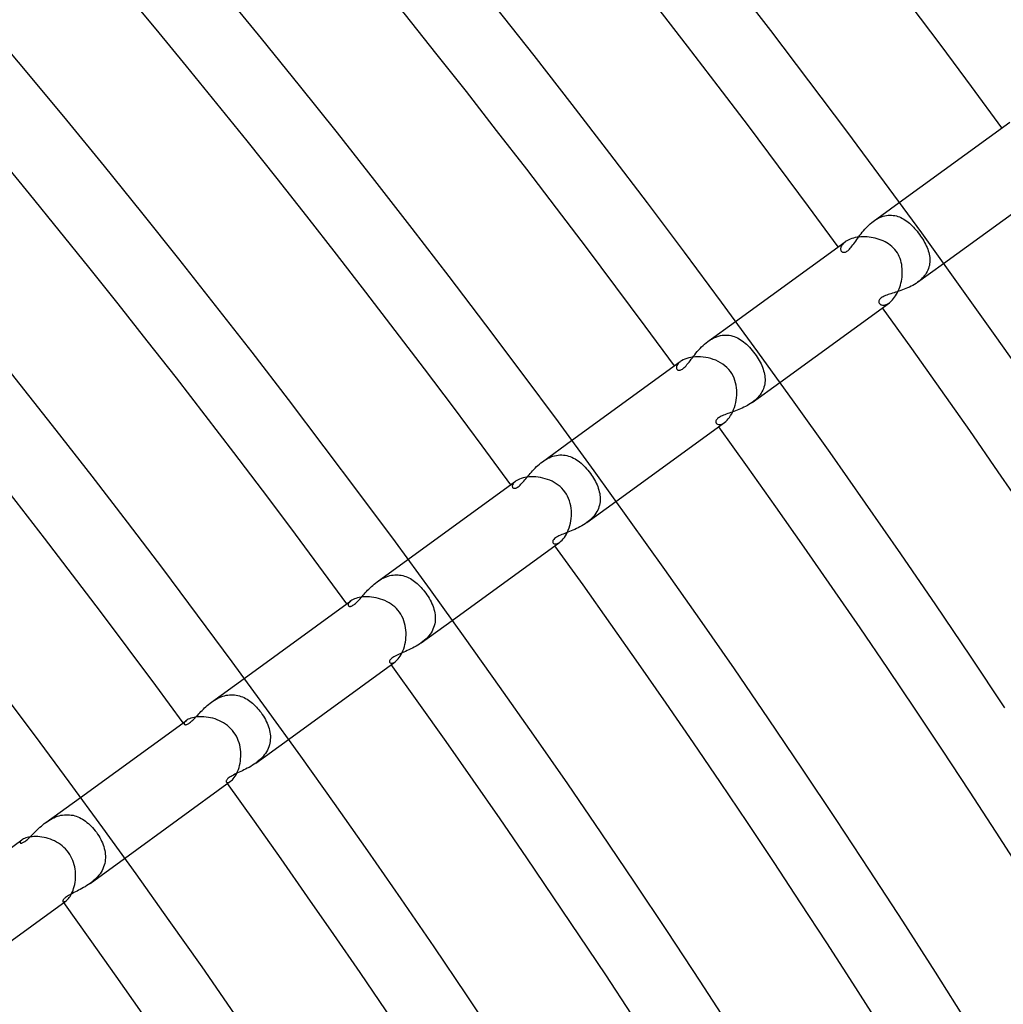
# Model space of a CAD drawing. Header units: millimetres. Extents: x -660 to 660, y -630 to 630.
# Tile 126 of 131: x 397 to 449, y 282 to 334. Entities that reach past the tile are written whole.
import ezdxf

# ---------------------------------------------------------------- set-up
doc = ezdxf.new("R2010")
doc.units = ezdxf.units.MM
doc.layers.add('HIDDEN', color=7, linetype='Continuous')
doc.layers.add('THICK', color=7, linetype='Continuous')

msp = doc.modelspace()

# ---------------------------------------------------------------- linework, layer by layer
at = {"layer": 'HIDDEN'}
for p, q in [((442.004, 323.607), (443.376, 324.604)), ((442.088, 323.665), (442.174, 323.719)), ((442.174, 323.719), (442.262, 323.767)), ((442.262, 323.767), (442.35, 323.809)), ((442.35, 323.809), (442.439, 323.845)), ((442.439, 323.845), (442.529, 323.876)), ((442.529, 323.876), (442.619, 323.9)), ((442.619, 323.9), (442.709, 323.917)), ((442.709, 323.917), (442.798, 323.928)), ((442.798, 323.928), (442.886, 323.933)), ((442.886, 323.933), (442.973, 323.932)), ((442.973, 323.932), (443.06, 323.925)), ((443.06, 323.925), (443.145, 323.912)), ((443.145, 323.912), (443.229, 323.893)), ((443.229, 323.893), (443.312, 323.869)), ((443.312, 323.869), (443.393, 323.839)), ((443.393, 323.839), (443.473, 323.805)), ((443.473, 323.805), (443.551, 323.766)), ((443.551, 323.766), (443.628, 323.722)), ((443.628, 323.722), (443.704, 323.674)), ((441.548, 323.185), (441.618, 323.262)), ((441.618, 323.262), (441.69, 323.337)), ((441.69, 323.337), (441.765, 323.409)), ((441.765, 323.409), (441.842, 323.478)), ((441.842, 323.478), (441.922, 323.544)), ((441.922, 323.544), (442.004, 323.607)), ((442.004, 323.607), (442.088, 323.665)), ((443.704, 323.674), (443.778, 323.622)), ((443.778, 323.622), (443.851, 323.566)), ((443.851, 323.566), (443.922, 323.506)), ((443.922, 323.506), (443.993, 323.442)), ((443.993, 323.442), (444.062, 323.375)), ((444.062, 323.375), (444.131, 323.305)), ((444.131, 323.305), (444.198, 323.231)), ((444.198, 323.231), (444.264, 323.155)), ((441.122, 322.636), (441.177, 322.712)), ((441.177, 322.712), (441.233, 322.79)), ((441.233, 322.79), (441.292, 322.869)), ((441.292, 322.869), (441.352, 322.948)), ((441.352, 322.948), (441.415, 323.028)), ((441.415, 323.028), (441.48, 323.107)), ((441.48, 323.107), (441.548, 323.185)), ((444.264, 323.155), (444.328, 323.077)), ((444.328, 323.077), (444.392, 322.996)), ((444.392, 322.996), (444.453, 322.914)), ((444.453, 322.914), (444.514, 322.828)), ((444.514, 322.828), (444.572, 322.741)), ((444.572, 322.741), (444.627, 322.654)), ((440.273, 322.204), (440.268, 322.163)), ((440.268, 322.163), (440.269, 322.125)), ((440.285, 322.247), (440.273, 322.204)), ((440.303, 322.291), (440.285, 322.247)), ((440.328, 322.337), (440.303, 322.291)), ((440.361, 322.382), (440.328, 322.337)), ((440.401, 322.428), (440.361, 322.382)), ((440.449, 322.473), (440.401, 322.428)), ((440.505, 322.518), (440.449, 322.473)), ((440.734, 322.127), (440.779, 322.175)), ((440.779, 322.175), (440.825, 322.229)), ((440.825, 322.229), (440.872, 322.288)), ((440.872, 322.288), (440.92, 322.352)), ((440.92, 322.352), (440.968, 322.418)), ((440.968, 322.418), (441.018, 322.488)), ((441.018, 322.488), (441.07, 322.561)), ((441.07, 322.561), (441.122, 322.636)), ((444.627, 322.654), (444.68, 322.567)), ((444.68, 322.567), (444.729, 322.479)), ((444.729, 322.479), (444.775, 322.391)), ((444.775, 322.391), (444.818, 322.304)), ((444.818, 322.304), (444.856, 322.216)), ((444.856, 322.216), (444.891, 322.129)), ((440.269, 322.125), (440.276, 322.089)), ((440.276, 322.089), (440.288, 322.056)), ((440.288, 322.056), (440.305, 322.028)), ((440.305, 322.028), (440.322, 322.008)), ((440.322, 322.008), (440.342, 321.991)), ((440.342, 321.991), (440.366, 321.977)), ((440.366, 321.977), (440.392, 321.967)), ((440.392, 321.967), (440.421, 321.961)), ((440.421, 321.961), (440.453, 321.961)), ((440.453, 321.961), (440.488, 321.965)), ((440.488, 321.965), (440.525, 321.976)), ((440.525, 321.976), (440.565, 321.994)), ((440.565, 321.994), (440.606, 322.018)), ((440.606, 322.018), (440.647, 322.048)), ((440.647, 322.048), (440.69, 322.084)), ((440.69, 322.084), (440.734, 322.127)), ((444.891, 322.129), (444.921, 322.042)), ((444.921, 322.042), (444.948, 321.955)), ((444.948, 321.955), (444.97, 321.868)), ((444.97, 321.868), (444.987, 321.781)), ((444.987, 321.781), (444.999, 321.694)), ((444.999, 321.694), (445.006, 321.608)), ((444.355, 320.371), (445.728, 321.368)), ((444.961, 321.182), (444.935, 321.099)), ((444.982, 321.266), (444.961, 321.182)), ((444.996, 321.351), (444.982, 321.266)), ((445.005, 321.436), (444.996, 321.351)), ((445.009, 321.522), (445.005, 321.436)), ((445.006, 321.608), (445.009, 321.522)), ((444.65, 320.633), (444.583, 320.563)), ((444.712, 320.706), (444.65, 320.633)), ((444.769, 320.781), (444.712, 320.706)), ((444.819, 320.858), (444.769, 320.781)), ((444.864, 320.936), (444.819, 320.858)), ((444.902, 321.017), (444.864, 320.936)), ((444.935, 321.099), (444.902, 321.017)), ((443.826, 320.073), (443.734, 320.033)), ((443.918, 320.115), (443.826, 320.073)), ((444.009, 320.16), (443.918, 320.115)), ((444.098, 320.208), (444.009, 320.16)), ((444.186, 320.259), (444.098, 320.208)), ((444.272, 320.313), (444.186, 320.259)), ((444.355, 320.371), (444.272, 320.313)), ((444.435, 320.432), (444.355, 320.371)), ((444.511, 320.496), (444.435, 320.432)), ((444.583, 320.563), (444.511, 320.496)), ((442.43, 319.546), (442.392, 319.515)), ((442.474, 319.576), (442.43, 319.546)), ((442.525, 319.605), (442.474, 319.576)), ((442.583, 319.634), (442.525, 319.605)), ((442.646, 319.661), (442.583, 319.634)), ((442.714, 319.688), (442.646, 319.661)), ((442.786, 319.714), (442.714, 319.688)), ((442.862, 319.739), (442.786, 319.714)), ((442.94, 319.764), (442.862, 319.739)), ((443.022, 319.79), (442.94, 319.764)), ((443.105, 319.816), (443.022, 319.79)), ((443.19, 319.842), (443.105, 319.816)), ((443.278, 319.87), (443.19, 319.842)), ((443.367, 319.899), (443.278, 319.87)), ((443.457, 319.929), (443.367, 319.899)), ((443.549, 319.962), (443.457, 319.929)), ((443.641, 319.996), (443.549, 319.962)), ((443.734, 320.033), (443.641, 319.996)), ((442.304, 319.386), (442.298, 319.355)), ((442.298, 319.355), (442.298, 319.324)), ((442.298, 319.324), (442.303, 319.295)), ((442.303, 319.295), (442.313, 319.268)), ((442.316, 319.419), (442.304, 319.386)), ((442.313, 319.268), (442.328, 319.243)), ((442.335, 319.451), (442.316, 319.419)), ((442.328, 319.243), (442.35, 319.218)), ((442.36, 319.484), (442.335, 319.451)), ((442.35, 319.218), (442.378, 319.196)), ((442.392, 319.515), (442.36, 319.484)), ((442.378, 319.196), (442.41, 319.179)), ((442.41, 319.179), (442.446, 319.166)), ((442.446, 319.166), (442.487, 319.158)), ((442.487, 319.158), (442.532, 319.156)), ((442.532, 319.156), (442.58, 319.16)), ((442.58, 319.16), (442.63, 319.17)), ((442.63, 319.17), (442.684, 319.187)), ((442.684, 319.187), (442.74, 319.211)), ((442.74, 319.211), (442.797, 319.242)), ((442.797, 319.242), (442.856, 319.282)), ((433.221, 317.226), (434.679, 318.285)), ((433.497, 317.396), (433.592, 317.441)), ((433.592, 317.441), (433.688, 317.48)), ((433.688, 317.48), (433.784, 317.512)), ((433.784, 317.512), (433.881, 317.536)), ((433.881, 317.536), (433.977, 317.554)), ((433.977, 317.554), (434.073, 317.564)), ((434.073, 317.564), (434.168, 317.568)), ((434.168, 317.568), (434.262, 317.565)), ((434.262, 317.565), (434.354, 317.555)), ((434.354, 317.555), (434.445, 317.538)), ((434.445, 317.538), (434.535, 317.516)), ((434.535, 317.516), (434.623, 317.488)), ((434.623, 317.488), (434.709, 317.454)), ((434.709, 317.454), (434.794, 317.414)), ((432.804, 316.852), (432.881, 316.933)), ((432.881, 316.933), (432.962, 317.011)), ((432.962, 317.011), (433.046, 317.086)), ((433.046, 317.086), (433.132, 317.158)), ((433.132, 317.158), (433.221, 317.226)), ((433.221, 317.226), (433.311, 317.288)), ((433.311, 317.288), (433.403, 317.345)), ((433.403, 317.345), (433.497, 317.396)), ((434.794, 317.414), (434.877, 317.37)), ((434.877, 317.37), (434.958, 317.32)), ((434.958, 317.32), (435.038, 317.266)), ((435.038, 317.266), (435.116, 317.208)), ((435.116, 317.208), (435.192, 317.145)), ((435.192, 317.145), (435.269, 317.077)), ((435.269, 317.077), (435.345, 317.005)), ((435.345, 317.005), (435.421, 316.926)), ((435.421, 316.926), (435.497, 316.843)), ((432.393, 316.359), (432.455, 316.44)), ((432.455, 316.44), (432.52, 316.522)), ((432.52, 316.522), (432.587, 316.605)), ((432.587, 316.605), (432.657, 316.688)), ((432.657, 316.688), (432.729, 316.771)), ((432.729, 316.771), (432.804, 316.852)), ((435.497, 316.843), (435.572, 316.755)), ((435.572, 316.755), (435.646, 316.662)), ((435.646, 316.662), (435.717, 316.567)), ((435.717, 316.567), (435.78, 316.479)), ((435.78, 316.479), (435.838, 316.39)), ((431.556, 315.909), (431.548, 315.863)), ((431.574, 315.957), (431.556, 315.909)), ((431.602, 316.007), (431.574, 315.957)), ((431.641, 316.058), (431.602, 316.007)), ((431.692, 316.11), (431.641, 316.058)), ((431.754, 316.16), (431.692, 316.11)), ((431.957, 315.836), (432.006, 315.883)), ((432.006, 315.883), (432.057, 315.937)), ((432.057, 315.937), (432.109, 315.996)), ((432.109, 315.996), (432.162, 316.061)), ((432.162, 316.061), (432.217, 316.131)), ((432.217, 316.131), (432.274, 316.204)), ((432.274, 316.204), (432.333, 316.28)), ((432.333, 316.28), (432.393, 316.359)), ((435.838, 316.39), (435.894, 316.301)), ((435.894, 316.301), (435.947, 316.212)), ((435.947, 316.212), (435.995, 316.122)), ((435.995, 316.122), (436.041, 316.033)), ((436.041, 316.033), (436.082, 315.943)), ((436.082, 315.943), (436.119, 315.853)), ((431.548, 315.863), (431.549, 315.822)), ((431.549, 315.822), (431.558, 315.785)), ((431.558, 315.785), (431.575, 315.753)), ((431.575, 315.753), (431.59, 315.736)), ((431.59, 315.736), (431.608, 315.722)), ((431.608, 315.722), (431.629, 315.711)), ((431.629, 315.711), (431.652, 315.703)), ((431.652, 315.703), (431.678, 315.699)), ((431.678, 315.699), (431.708, 315.7)), ((431.708, 315.7), (431.741, 315.705)), ((431.741, 315.705), (431.778, 315.717)), ((431.778, 315.717), (431.818, 315.735)), ((431.818, 315.735), (431.862, 315.761)), ((431.862, 315.761), (431.909, 315.795)), ((431.909, 315.795), (431.957, 315.836)), ((436.119, 315.853), (436.152, 315.764)), ((436.152, 315.764), (436.181, 315.674)), ((436.181, 315.674), (436.206, 315.585)), ((436.206, 315.585), (436.225, 315.496)), ((436.225, 315.496), (436.24, 315.408)), ((436.24, 315.408), (436.25, 315.319)), ((435.572, 313.99), (437.031, 315.049)), ((436.218, 314.883), (436.195, 314.798)), ((436.236, 314.969), (436.218, 314.883)), ((436.248, 315.056), (436.236, 314.969)), ((436.254, 315.143), (436.248, 315.056)), ((436.25, 315.319), (436.255, 315.231)), ((436.255, 315.231), (436.254, 315.143)), ((435.93, 314.32), (435.867, 314.248)), ((435.988, 314.395), (435.93, 314.32)), ((436.042, 314.472), (435.988, 314.395)), ((436.089, 314.551), (436.042, 314.472)), ((436.13, 314.632), (436.089, 314.551)), ((436.165, 314.714), (436.13, 314.632)), ((436.195, 314.798), (436.165, 314.714)), ((435.314, 313.825), (435.225, 313.776)), ((435.401, 313.876), (435.314, 313.825)), ((435.487, 313.93), (435.401, 313.876)), ((435.571, 313.988), (435.487, 313.93)), ((435.651, 314.049), (435.571, 313.988)), ((435.727, 314.113), (435.651, 314.049)), ((435.799, 314.179), (435.727, 314.113)), ((435.867, 314.248), (435.799, 314.179)), ((433.985, 313.28), (433.924, 313.251)), ((434.051, 313.308), (433.985, 313.28)), ((434.121, 313.336), (434.051, 313.308)), ((434.195, 313.364), (434.121, 313.336)), ((434.271, 313.392), (434.195, 313.364)), ((434.35, 313.42), (434.271, 313.392)), ((434.432, 313.448), (434.35, 313.42)), ((434.515, 313.478), (434.432, 313.448)), ((434.6, 313.508), (434.515, 313.478)), ((434.687, 313.54), (434.6, 313.508)), ((434.775, 313.574), (434.687, 313.54)), ((434.864, 313.61), (434.775, 313.574)), ((434.955, 313.648), (434.864, 313.61)), ((435.045, 313.688), (434.955, 313.648)), ((435.135, 313.731), (435.045, 313.688)), ((435.225, 313.776), (435.135, 313.731)), ((433.641, 312.98), (433.639, 312.952)), ((433.639, 312.952), (433.642, 312.926)), ((433.648, 313.009), (433.641, 312.98)), ((433.642, 312.926), (433.651, 312.901)), ((433.661, 313.039), (433.648, 313.009)), ((433.651, 312.901), (433.664, 312.879)), ((433.681, 313.07), (433.661, 313.039)), ((433.664, 312.879), (433.692, 312.85)), ((433.706, 313.101), (433.681, 313.07)), ((433.692, 312.85), (433.73, 312.829)), ((433.737, 313.131), (433.706, 313.101)), ((433.73, 312.829), (433.777, 312.816)), ((433.775, 313.162), (433.737, 313.131)), ((433.818, 313.192), (433.775, 313.162)), ((433.777, 312.816), (433.832, 312.813)), ((433.868, 313.222), (433.818, 313.192)), ((433.832, 312.813), (433.893, 312.822)), ((433.924, 313.251), (433.868, 313.222)), ((433.893, 312.822), (433.96, 312.842)), ((433.96, 312.842), (434.031, 312.876)), ((434.031, 312.876), (434.105, 312.924)), ((424.435, 310.842), (425.982, 311.966)), ((425.076, 311.156), (425.171, 311.177)), ((425.171, 311.177), (425.266, 311.192)), ((425.266, 311.192), (425.361, 311.199)), ((425.361, 311.199), (425.455, 311.201)), ((425.455, 311.201), (425.548, 311.195)), ((425.548, 311.195), (425.641, 311.184)), ((425.641, 311.184), (425.732, 311.166)), ((425.732, 311.166), (425.821, 311.142)), ((424.121, 310.577), (424.195, 310.647)), ((424.195, 310.647), (424.272, 310.714)), ((424.272, 310.714), (424.352, 310.779)), ((424.352, 310.779), (424.434, 310.842)), ((424.434, 310.842), (424.521, 310.902)), ((424.521, 310.902), (424.61, 310.958)), ((424.61, 310.958), (424.7, 311.009)), ((424.7, 311.009), (424.792, 311.054)), ((424.792, 311.054), (424.886, 311.094)), ((424.886, 311.094), (424.981, 311.129)), ((424.981, 311.129), (425.076, 311.156)), ((425.821, 311.142), (425.909, 311.112)), ((425.909, 311.112), (425.995, 311.077)), ((425.995, 311.077), (426.08, 311.037)), ((426.08, 311.037), (426.164, 310.991)), ((426.164, 310.991), (426.246, 310.941)), ((426.246, 310.941), (426.326, 310.886)), ((426.326, 310.886), (426.405, 310.827)), ((426.405, 310.827), (426.483, 310.763)), ((426.483, 310.763), (426.559, 310.695)), ((426.559, 310.695), (426.633, 310.623)), ((423.664, 310.073), (423.723, 310.143)), ((423.723, 310.143), (423.783, 310.215)), ((423.783, 310.215), (423.846, 310.288)), ((423.846, 310.288), (423.911, 310.361)), ((423.911, 310.361), (423.979, 310.434)), ((423.979, 310.434), (424.049, 310.506)), ((424.049, 310.506), (424.121, 310.577)), ((426.633, 310.623), (426.706, 310.548)), ((426.706, 310.548), (426.777, 310.47)), ((426.777, 310.47), (426.846, 310.389)), ((426.846, 310.389), (426.913, 310.304)), ((426.913, 310.304), (426.978, 310.218)), ((426.978, 310.218), (427.037, 310.134)), ((427.037, 310.134), (427.094, 310.048)), ((422.845, 309.618), (422.832, 309.576)), ((422.869, 309.663), (422.845, 309.618)), ((422.903, 309.71), (422.869, 309.663)), ((422.949, 309.758), (422.903, 309.71)), ((423.007, 309.805), (422.949, 309.758)), ((423.241, 309.59), (423.292, 309.639)), ((423.292, 309.639), (423.342, 309.693)), ((423.342, 309.693), (423.394, 309.75)), ((423.394, 309.75), (423.446, 309.81)), ((423.446, 309.81), (423.499, 309.872)), ((423.499, 309.872), (423.552, 309.937)), ((423.552, 309.937), (423.607, 310.004)), ((423.607, 310.004), (423.664, 310.073)), ((427.094, 310.048), (427.148, 309.961)), ((427.148, 309.961), (427.199, 309.873)), ((427.199, 309.873), (427.247, 309.785)), ((427.247, 309.785), (427.291, 309.696)), ((427.291, 309.696), (427.331, 309.607)), ((427.331, 309.607), (427.368, 309.517)), ((422.832, 309.576), (422.829, 309.537)), ((422.829, 309.537), (422.835, 309.502)), ((422.835, 309.502), (422.85, 309.473)), ((422.85, 309.473), (422.867, 309.455)), ((422.867, 309.455), (422.889, 309.441)), ((422.889, 309.441), (422.916, 309.433)), ((422.916, 309.433), (422.946, 309.43)), ((422.946, 309.43), (422.98, 309.433)), ((422.98, 309.433), (423.017, 309.442)), ((423.017, 309.442), (423.056, 309.458)), ((423.056, 309.458), (423.099, 309.481)), ((423.099, 309.481), (423.144, 309.51)), ((423.144, 309.51), (423.192, 309.547)), ((423.192, 309.547), (423.241, 309.59)), ((427.368, 309.517), (427.4, 309.427)), ((427.4, 309.427), (427.429, 309.337)), ((427.429, 309.337), (427.453, 309.247)), ((427.453, 309.247), (427.472, 309.157)), ((427.472, 309.157), (427.486, 309.066)), ((426.786, 307.606), (428.334, 308.73)), ((427.479, 308.618), (427.46, 308.53)), ((427.491, 308.707), (427.479, 308.618)), ((427.486, 309.066), (427.495, 308.976)), ((427.498, 308.796), (427.491, 308.707)), ((427.495, 308.976), (427.5, 308.886)), ((427.5, 308.886), (427.498, 308.796)), ((427.22, 308.027), (427.159, 307.95)), ((427.275, 308.106), (427.22, 308.027)), ((427.324, 308.188), (427.275, 308.106)), ((427.367, 308.271), (427.324, 308.188)), ((427.404, 308.356), (427.367, 308.271)), ((427.435, 308.443), (427.404, 308.356)), ((427.46, 308.53), (427.435, 308.443)), ((426.699, 307.545), (426.609, 307.488)), ((426.786, 307.606), (426.699, 307.545)), ((426.868, 307.669), (426.786, 307.606)), ((426.947, 307.734), (426.868, 307.669)), ((427.022, 307.803), (426.947, 307.734)), ((427.093, 307.875), (427.022, 307.803)), ((427.159, 307.95), (427.093, 307.875)), ((425.534, 306.999), (425.458, 306.968)), ((425.613, 307.031), (425.534, 306.999)), ((425.696, 307.064), (425.613, 307.031)), ((425.782, 307.097), (425.696, 307.064)), ((425.87, 307.132), (425.782, 307.097)), ((425.96, 307.168), (425.87, 307.132)), ((426.051, 307.207), (425.96, 307.168)), ((426.144, 307.247), (426.051, 307.207)), ((426.237, 307.29), (426.144, 307.247)), ((426.331, 307.335), (426.237, 307.29)), ((426.424, 307.383), (426.331, 307.335)), ((426.517, 307.434), (426.424, 307.383)), ((426.609, 307.488), (426.517, 307.434)), ((424.981, 306.62), (424.976, 306.592)), ((424.976, 306.592), (424.977, 306.566)), ((424.977, 306.566), (424.983, 306.543)), ((424.992, 306.65), (424.981, 306.62)), ((424.983, 306.543), (424.995, 306.522)), ((425.011, 306.683), (424.992, 306.65)), ((424.995, 306.522), (425.017, 306.499)), ((425.039, 306.717), (425.011, 306.683)), ((425.017, 306.499), (425.048, 306.482)), ((425.076, 306.754), (425.039, 306.717)), ((425.048, 306.482), (425.086, 306.473)), ((425.123, 306.792), (425.076, 306.754)), ((425.086, 306.473), (425.13, 306.472)), ((425.18, 306.83), (425.123, 306.792)), ((425.13, 306.472), (425.181, 306.481)), ((425.243, 306.866), (425.18, 306.83)), ((425.181, 306.481), (425.236, 306.499)), ((425.236, 306.499), (425.295, 306.528)), ((425.311, 306.901), (425.243, 306.866)), ((425.295, 306.528), (425.358, 306.569)), ((425.383, 306.935), (425.311, 306.901)), ((425.458, 306.968), (425.383, 306.935)), ((415.647, 304.457), (417.285, 305.648)), ((415.493, 304.337), (415.568, 304.398)), ((415.568, 304.398), (415.646, 304.456)), ((415.646, 304.456), (415.725, 304.512)), ((415.725, 304.512), (415.806, 304.564)), ((415.806, 304.564), (415.89, 304.613)), ((415.89, 304.613), (415.975, 304.658)), ((415.975, 304.658), (416.061, 304.698)), ((416.061, 304.698), (416.148, 304.733)), ((416.148, 304.733), (416.235, 304.763)), ((416.235, 304.763), (416.323, 304.788)), ((416.323, 304.788), (416.412, 304.807)), ((416.412, 304.807), (416.501, 304.821)), ((416.501, 304.821), (416.589, 304.83)), ((416.589, 304.83), (416.677, 304.833)), ((416.677, 304.833), (416.764, 304.83)), ((416.764, 304.83), (416.849, 304.822)), ((416.849, 304.822), (416.934, 304.809)), ((416.934, 304.809), (417.018, 304.791)), ((417.018, 304.791), (417.101, 304.768)), ((417.101, 304.768), (417.183, 304.74)), ((417.183, 304.74), (417.263, 304.707)), ((417.263, 304.707), (417.342, 304.67)), ((417.342, 304.67), (417.42, 304.629)), ((417.42, 304.629), (417.496, 304.583)), ((417.496, 304.583), (417.571, 304.534)), ((417.571, 304.534), (417.644, 304.481)), ((417.644, 304.481), (417.716, 304.424)), ((417.716, 304.424), (417.786, 304.365)), ((414.965, 303.811), (415.024, 303.877)), ((415.024, 303.877), (415.084, 303.943)), ((415.084, 303.943), (415.147, 304.01)), ((415.147, 304.01), (415.211, 304.076)), ((415.211, 304.076), (415.278, 304.143)), ((415.278, 304.143), (415.347, 304.209)), ((415.347, 304.209), (415.419, 304.274)), ((415.419, 304.274), (415.493, 304.337)), ((417.786, 304.365), (417.855, 304.302)), ((417.855, 304.302), (417.923, 304.235)), ((417.923, 304.235), (417.989, 304.167)), ((417.989, 304.167), (418.053, 304.095)), ((418.053, 304.095), (418.116, 304.021)), ((418.116, 304.021), (418.177, 303.944)), ((418.177, 303.944), (418.235, 303.866)), ((418.235, 303.866), (418.299, 303.774)), ((414.138, 303.322), (414.121, 303.282)), ((414.168, 303.364), (414.138, 303.322)), ((414.209, 303.408), (414.168, 303.364)), ((414.262, 303.451), (414.209, 303.408)), ((414.499, 303.31), (414.545, 303.353)), ((414.545, 303.353), (414.594, 303.4)), ((414.594, 303.4), (414.643, 303.451)), ((414.643, 303.451), (414.694, 303.506)), ((414.694, 303.506), (414.746, 303.563)), ((414.746, 303.563), (414.799, 303.623)), ((414.799, 303.623), (414.853, 303.684)), ((414.853, 303.684), (414.908, 303.747)), ((414.908, 303.747), (414.965, 303.811)), ((418.299, 303.774), (418.36, 303.681)), ((418.36, 303.681), (418.417, 303.587)), ((418.417, 303.587), (418.471, 303.491)), ((418.471, 303.491), (418.52, 303.395)), ((418.52, 303.395), (418.565, 303.298)), ((414.121, 303.282), (414.113, 303.246)), ((414.113, 303.246), (414.116, 303.214)), ((414.116, 303.214), (414.129, 303.188)), ((414.129, 303.188), (414.142, 303.174)), ((414.142, 303.174), (414.159, 303.164)), ((414.159, 303.164), (414.18, 303.157)), ((414.18, 303.157), (414.204, 303.154)), ((414.204, 303.154), (414.232, 303.156)), ((414.232, 303.156), (414.262, 303.162)), ((414.262, 303.162), (414.296, 303.174)), ((414.296, 303.174), (414.332, 303.19)), ((414.332, 303.19), (414.371, 303.212)), ((414.371, 303.212), (414.411, 303.24)), ((414.411, 303.24), (414.454, 303.272)), ((414.454, 303.272), (414.499, 303.31)), ((418.565, 303.298), (418.606, 303.2)), ((418.606, 303.2), (418.641, 303.102)), ((418.641, 303.102), (418.672, 303.004)), ((418.672, 303.004), (418.698, 302.906)), ((418.698, 302.906), (418.718, 302.807)), ((418.718, 302.807), (418.732, 302.709)), ((417.998, 301.221), (419.637, 302.412)), ((418.728, 302.318), (418.71, 302.221)), ((418.738, 302.415), (418.728, 302.318)), ((418.732, 302.709), (418.74, 302.61)), ((418.743, 302.512), (418.738, 302.415)), ((418.74, 302.61), (418.743, 302.512)), ((418.519, 301.759), (418.461, 301.673)), ((418.571, 301.847), (418.519, 301.759)), ((418.616, 301.938), (418.571, 301.847)), ((418.655, 302.031), (418.616, 301.938)), ((418.686, 302.126), (418.655, 302.031)), ((418.71, 302.221), (418.686, 302.126)), ((418.085, 301.287), (417.998, 301.221)), ((418.169, 301.357), (418.085, 301.287)), ((418.249, 301.431), (418.169, 301.357)), ((418.325, 301.508), (418.249, 301.431)), ((418.396, 301.589), (418.325, 301.508)), ((418.461, 301.673), (418.396, 301.589)), ((417.074, 300.729), (416.989, 300.692)), ((417.162, 300.767), (417.074, 300.729)), ((417.252, 300.807), (417.162, 300.767)), ((417.344, 300.849), (417.252, 300.807)), ((417.438, 300.894), (417.344, 300.849)), ((417.532, 300.94), (417.438, 300.894)), ((417.627, 300.99), (417.532, 300.94)), ((417.721, 301.043), (417.627, 300.99)), ((417.815, 301.098), (417.721, 301.043)), ((417.907, 301.158), (417.815, 301.098)), ((417.998, 301.221), (417.907, 301.158)), ((416.309, 300.237), (416.307, 300.212)), ((416.307, 300.212), (416.312, 300.189)), ((416.318, 300.266), (416.309, 300.237)), ((416.312, 300.189), (416.322, 300.17)), ((416.333, 300.297), (416.318, 300.266)), ((416.358, 300.331), (416.333, 300.297)), ((416.391, 300.367), (416.358, 300.331)), ((416.435, 300.405), (416.391, 300.367)), ((416.487, 300.443), (416.435, 300.405)), ((416.546, 300.48), (416.487, 300.443)), ((416.611, 300.517), (416.546, 300.48)), ((416.555, 300.178), (416.613, 300.215)), ((416.68, 300.553), (416.611, 300.517)), ((416.753, 300.588), (416.68, 300.553)), ((416.828, 300.622), (416.753, 300.588)), ((416.906, 300.657), (416.828, 300.622)), ((416.989, 300.692), (416.906, 300.657)), ((416.322, 300.17), (416.343, 300.15)), ((416.343, 300.15), (416.372, 300.137)), ((416.372, 300.137), (416.409, 300.133)), ((416.409, 300.133), (416.452, 300.138)), ((416.452, 300.138), (416.501, 300.152)), ((416.501, 300.152), (416.555, 300.178)), ((406.855, 298.07), (408.588, 299.329)), ((406.854, 298.069), (406.935, 298.126)), ((406.935, 298.126), (407.017, 298.179)), ((407.017, 298.179), (407.101, 298.228)), ((407.101, 298.228), (407.186, 298.274)), ((407.186, 298.274), (407.274, 298.315)), ((407.274, 298.315), (407.363, 298.353)), ((407.363, 298.353), (407.452, 298.385)), ((407.452, 298.385), (407.542, 298.411)), ((407.542, 298.411), (407.632, 298.433)), ((407.632, 298.433), (407.722, 298.448)), ((407.722, 298.448), (407.812, 298.459)), ((407.812, 298.459), (407.902, 298.463)), ((407.902, 298.463), (407.992, 298.462)), ((407.992, 298.462), (408.08, 298.456)), ((408.08, 298.456), (408.167, 298.444)), ((408.167, 298.444), (408.253, 298.427)), ((408.253, 298.427), (408.338, 298.405)), ((408.338, 298.405), (408.421, 298.378)), ((408.421, 298.378), (408.504, 298.346)), ((408.504, 298.346), (408.584, 298.31)), ((408.584, 298.31), (408.664, 298.269)), ((408.664, 298.269), (408.742, 298.225)), ((408.742, 298.225), (408.818, 298.176)), ((408.818, 298.176), (408.893, 298.123)), ((408.893, 298.123), (408.967, 298.067)), ((406.237, 297.508), (406.297, 297.571)), ((406.297, 297.571), (406.36, 297.634)), ((406.36, 297.634), (406.424, 297.698)), ((406.424, 297.698), (406.49, 297.762)), ((406.49, 297.762), (406.558, 297.826)), ((406.558, 297.826), (406.629, 297.889)), ((406.629, 297.889), (406.702, 297.951)), ((406.702, 297.951), (406.777, 298.011)), ((406.777, 298.011), (406.854, 298.069)), ((408.967, 298.067), (409.038, 298.007)), ((409.038, 298.007), (409.108, 297.945)), ((409.108, 297.945), (409.177, 297.879)), ((409.177, 297.879), (409.243, 297.81)), ((409.243, 297.81), (409.308, 297.739)), ((409.308, 297.739), (409.371, 297.665)), ((409.371, 297.665), (409.431, 297.589)), ((409.431, 297.589), (409.49, 297.512)), ((405.472, 297.06), (405.436, 297.021)), ((405.521, 297.1), (405.472, 297.06)), ((405.775, 297.037), (405.82, 297.076)), ((405.82, 297.076), (405.866, 297.12)), ((405.866, 297.12), (405.914, 297.167)), ((405.914, 297.167), (405.964, 297.218)), ((405.964, 297.218), (406.015, 297.271)), ((406.015, 297.271), (406.068, 297.327)), ((406.068, 297.327), (406.122, 297.386)), ((406.122, 297.386), (406.179, 297.446)), ((406.179, 297.446), (406.237, 297.508)), ((409.49, 297.512), (409.553, 297.422)), ((409.553, 297.422), (409.612, 297.331)), ((409.612, 297.331), (409.668, 297.238)), ((409.668, 297.238), (409.72, 297.144)), ((409.72, 297.144), (409.767, 297.049)), ((409.767, 297.049), (409.811, 296.954)), ((405.413, 296.983), (405.401, 296.95)), ((405.401, 296.95), (405.401, 296.921)), ((405.401, 296.921), (405.411, 296.898)), ((405.411, 296.898), (405.421, 296.887)), ((405.436, 297.021), (405.413, 296.983)), ((405.421, 296.887), (405.435, 296.879)), ((405.435, 296.879), (405.452, 296.874)), ((405.452, 296.874), (405.472, 296.872)), ((405.472, 296.872), (405.495, 296.873)), ((405.495, 296.873), (405.521, 296.879)), ((405.521, 296.879), (405.55, 296.888)), ((405.55, 296.888), (405.582, 296.902)), ((405.582, 296.902), (405.617, 296.92)), ((405.617, 296.92), (405.654, 296.943)), ((405.654, 296.943), (405.692, 296.97)), ((405.692, 296.97), (405.733, 297.001)), ((405.733, 297.001), (405.775, 297.037)), ((409.811, 296.954), (409.85, 296.858)), ((409.85, 296.858), (409.885, 296.761)), ((409.885, 296.761), (409.915, 296.665)), ((409.915, 296.665), (409.94, 296.568)), ((409.94, 296.568), (409.959, 296.47)), ((409.206, 294.833), (410.94, 296.093)), ((409.959, 296.47), (409.973, 296.373)), ((409.98, 296.083), (409.971, 295.987)), ((409.973, 296.373), (409.981, 296.276)), ((409.984, 296.179), (409.98, 296.083)), ((409.981, 296.276), (409.984, 296.179)), ((409.825, 295.523), (409.776, 295.434)), ((409.867, 295.613), (409.825, 295.523)), ((409.903, 295.705), (409.867, 295.613)), ((409.932, 295.798), (409.903, 295.705)), ((409.954, 295.892), (409.932, 295.798)), ((409.971, 295.987), (409.954, 295.892)), ((409.372, 294.964), (409.29, 294.897)), ((409.45, 295.035), (409.372, 294.964)), ((409.526, 295.109), (409.45, 295.035)), ((409.596, 295.186), (409.526, 295.109)), ((409.662, 295.266), (409.596, 295.186)), ((409.722, 295.349), (409.662, 295.266)), ((409.776, 295.434), (409.722, 295.349)), ((408.581, 294.468), (408.494, 294.426)), ((408.669, 294.512), (408.581, 294.468)), ((408.758, 294.558), (408.669, 294.512)), ((408.848, 294.607), (408.758, 294.558)), ((408.939, 294.659), (408.848, 294.607)), ((409.029, 294.714), (408.939, 294.659)), ((409.118, 294.772), (409.029, 294.714)), ((409.205, 294.833), (409.118, 294.772)), ((409.29, 294.897), (409.205, 294.833)), ((407.647, 293.908), (407.638, 293.882)), ((407.663, 293.935), (407.647, 293.908)), ((407.685, 293.965), (407.663, 293.935)), ((407.714, 293.996), (407.685, 293.965)), ((407.749, 294.028), (407.714, 293.996)), ((407.791, 294.06), (407.749, 294.028)), ((407.84, 294.094), (407.791, 294.06)), ((407.895, 294.129), (407.84, 294.094)), ((407.956, 294.164), (407.895, 294.129)), ((408.023, 294.2), (407.956, 294.164)), ((408.094, 294.236), (408.023, 294.2)), ((408.168, 294.272), (408.094, 294.236)), ((408.246, 294.309), (408.168, 294.272)), ((408.327, 294.347), (408.246, 294.309)), ((408.41, 294.386), (408.327, 294.347)), ((408.494, 294.426), (408.41, 294.386)), ((407.638, 293.882), (407.635, 293.859)), ((407.635, 293.859), (407.637, 293.839)), ((407.637, 293.839), (407.645, 293.822)), ((407.645, 293.822), (407.665, 293.806)), ((407.665, 293.806), (407.692, 293.797)), ((407.692, 293.797), (407.728, 293.798)), ((407.728, 293.798), (407.77, 293.808)), ((407.77, 293.808), (407.819, 293.83)), ((407.819, 293.83), (407.872, 293.864)), ((398.06, 291.679), (399.891, 293.01)), ((398.225, 291.791), (398.311, 291.843)), ((398.311, 291.843), (398.399, 291.89)), ((398.399, 291.89), (398.488, 291.933)), ((398.488, 291.933), (398.579, 291.972)), ((398.579, 291.972), (398.671, 292.006)), ((398.671, 292.006), (398.764, 292.035)), ((398.764, 292.035), (398.858, 292.058)), ((398.858, 292.058), (398.952, 292.075)), ((398.952, 292.075), (399.045, 292.087)), ((399.045, 292.087), (399.137, 292.092)), ((399.137, 292.092), (399.23, 292.092)), ((399.23, 292.092), (399.321, 292.086)), ((399.321, 292.086), (399.412, 292.075)), ((399.412, 292.075), (399.502, 292.058)), ((399.502, 292.058), (399.59, 292.036)), ((399.59, 292.036), (399.677, 292.008)), ((399.677, 292.008), (399.762, 291.976)), ((399.762, 291.976), (399.846, 291.939)), ((399.846, 291.939), (399.928, 291.897)), ((399.928, 291.897), (400.009, 291.851)), ((400.009, 291.851), (400.088, 291.8)), ((397.605, 291.292), (397.675, 291.358)), ((397.675, 291.358), (397.747, 291.424)), ((397.747, 291.424), (397.821, 291.489)), ((397.821, 291.489), (397.898, 291.554)), ((397.898, 291.554), (397.977, 291.617)), ((397.977, 291.617), (398.059, 291.679)), ((398.059, 291.679), (398.141, 291.736)), ((398.141, 291.736), (398.225, 291.791)), ((400.088, 291.8), (400.166, 291.745)), ((400.166, 291.745), (400.244, 291.685)), ((400.244, 291.685), (400.32, 291.621)), ((400.32, 291.621), (400.395, 291.553)), ((400.395, 291.553), (400.468, 291.48)), ((400.468, 291.48), (400.54, 291.404)), ((400.54, 291.404), (400.61, 291.323)), ((400.61, 291.323), (400.677, 291.24)), ((397.034, 290.74), (397.082, 290.78)), ((397.082, 290.78), (397.131, 290.824)), ((397.131, 290.824), (397.183, 290.873)), ((397.183, 290.873), (397.237, 290.925)), ((397.237, 290.925), (397.293, 290.981)), ((397.293, 290.981), (397.351, 291.039)), ((397.351, 291.039), (397.411, 291.1)), ((397.411, 291.1), (397.474, 291.162)), ((397.474, 291.162), (397.538, 291.226)), ((397.538, 291.226), (397.605, 291.292)), ((400.677, 291.24), (400.741, 291.156)), ((400.741, 291.156), (400.805, 291.065)), ((400.805, 291.065), (400.865, 290.972)), ((400.865, 290.972), (400.92, 290.878)), ((400.92, 290.878), (400.972, 290.783)), ((400.972, 290.783), (401.02, 290.687)), ((396.691, 290.641), (396.69, 290.62)), ((396.69, 290.62), (396.696, 290.603)), ((396.7, 290.665), (396.691, 290.641)), ((396.696, 290.603), (396.706, 290.594)), ((396.718, 290.692), (396.7, 290.665)), ((396.706, 290.594), (396.719, 290.588)), ((396.745, 290.721), (396.718, 290.692)), ((396.719, 290.588), (396.735, 290.585)), ((396.735, 290.585), (396.755, 290.584)), ((396.782, 290.751), (396.745, 290.721)), ((396.755, 290.584), (396.778, 290.588)), ((396.778, 290.588), (396.805, 290.596)), ((396.805, 290.596), (396.836, 290.608)), ((396.836, 290.608), (396.869, 290.624)), ((396.869, 290.624), (396.907, 290.646)), ((396.907, 290.646), (396.947, 290.672)), ((396.947, 290.672), (396.99, 290.704)), ((396.99, 290.704), (397.034, 290.74)), ((401.02, 290.687), (401.063, 290.59)), ((401.063, 290.59), (401.101, 290.492)), ((401.101, 290.492), (401.135, 290.394)), ((401.135, 290.394), (401.163, 290.295)), ((401.163, 290.295), (401.186, 290.196)), ((400.411, 288.443), (402.243, 289.774)), ((401.186, 290.196), (401.204, 290.097)), ((401.204, 290.097), (401.216, 289.998)), ((401.216, 289.998), (401.223, 289.899)), ((401.223, 289.8), (401.217, 289.702)), ((401.223, 289.899), (401.223, 289.8)), ((401.089, 289.224), (401.044, 289.133)), ((401.128, 289.318), (401.089, 289.224)), ((401.16, 289.412), (401.128, 289.318)), ((401.186, 289.508), (401.16, 289.412)), ((401.204, 289.605), (401.186, 289.508)), ((401.217, 289.702), (401.204, 289.605)), ((400.732, 288.717), (400.656, 288.644)), ((400.805, 288.795), (400.732, 288.717)), ((400.873, 288.876), (400.805, 288.795)), ((400.936, 288.959), (400.873, 288.876)), ((400.993, 289.045), (400.936, 288.959)), ((401.044, 289.133), (400.993, 289.045)), ((399.969, 288.168), (399.883, 288.121)), ((400.057, 288.217), (399.969, 288.168)), ((400.145, 288.269), (400.057, 288.217)), ((400.234, 288.323), (400.145, 288.269)), ((400.322, 288.381), (400.234, 288.323)), ((400.41, 288.443), (400.322, 288.381)), ((400.495, 288.506), (400.41, 288.443)), ((400.577, 288.573), (400.495, 288.506)), ((400.656, 288.644), (400.577, 288.573)), ((399.036, 287.635), (399.008, 287.605)), ((399.071, 287.666), (399.036, 287.635)), ((399.111, 287.698), (399.071, 287.666)), ((399.158, 287.731), (399.111, 287.698)), ((399.211, 287.765), (399.158, 287.731)), ((399.269, 287.801), (399.211, 287.765)), ((399.334, 287.838), (399.269, 287.801)), ((399.403, 287.875), (399.334, 287.838)), ((399.476, 287.913), (399.403, 287.875)), ((399.553, 287.952), (399.476, 287.913)), ((399.632, 287.992), (399.553, 287.952)), ((399.714, 288.034), (399.632, 287.992)), ((399.798, 288.076), (399.714, 288.034)), ((399.883, 288.121), (399.798, 288.076)), ((398.962, 287.529), (398.958, 287.51)), ((398.958, 287.51), (398.96, 287.493)), ((398.96, 287.493), (398.966, 287.479)), ((398.971, 287.552), (398.962, 287.529)), ((398.966, 287.479), (398.98, 287.468)), ((398.987, 287.577), (398.971, 287.552)), ((398.98, 287.468), (399, 287.462)), ((399.008, 287.605), (398.987, 287.577)), ((399, 287.462), (399.026, 287.464)), ((399.026, 287.464), (399.057, 287.473)), ((399.057, 287.473), (399.094, 287.49)), ((399.094, 287.49), (399.134, 287.515))]:
    msp.add_line(p, q, dxfattribs=at)
at = {"layer": 'THICK'}
for p, q in [((434.498, 336.395), (436.542, 333.738)), ((407.446, 335.815), (409.487, 333.323)), ((421.943, 334.987), (423.978, 332.407)), ((395.107, 333.823), (397.136, 331.406)), ((436.542, 333.738), (438.57, 331.069)), ((409.487, 333.323), (411.513, 330.819)), ((423.978, 332.407), (425.998, 329.814)), ((397.136, 331.406), (399.151, 328.978)), ((438.57, 331.069), (440.581, 328.388)), ((411.513, 330.819), (413.523, 328.302)), ((425.998, 329.814), (428.002, 327.209)), ((399.151, 328.978), (401.15, 326.537)), ((443.376, 324.604), (449.257, 328.877)), ((413.523, 328.302), (415.518, 325.774)), ((440.581, 328.388), (442.576, 325.694)), ((428.002, 327.209), (429.99, 324.592)), ((401.15, 326.537), (403.135, 324.083)), ((415.518, 325.774), (417.498, 323.233)), ((442.576, 325.694), (444.555, 322.988)), ((445.728, 321.368), (451.609, 325.641)), ((429.99, 324.592), (431.962, 321.963)), ((403.135, 324.083), (405.104, 321.618)), ((417.498, 323.233), (419.462, 320.68)), ((440.865, 322.693), (440.781, 322.663)), ((440.954, 322.718), (440.865, 322.693)), ((441.047, 322.74), (440.954, 322.718)), ((441.144, 322.758), (441.047, 322.74)), ((441.245, 322.771), (441.144, 322.758)), ((441.349, 322.78), (441.245, 322.771)), ((441.455, 322.785), (441.349, 322.78)), ((441.562, 322.785), (441.455, 322.785)), ((441.67, 322.78), (441.562, 322.785)), ((441.779, 322.77), (441.67, 322.78)), ((441.889, 322.756), (441.779, 322.77)), ((441.998, 322.737), (441.889, 322.756)), ((442.106, 322.713), (441.998, 322.737)), ((442.214, 322.685), (442.106, 322.713)), ((442.32, 322.651), (442.214, 322.685)), ((444.555, 322.988), (446.517, 320.27)), ((434.679, 318.285), (440.505, 322.518)), ((440.564, 322.557), (440.505, 322.518)), ((440.63, 322.595), (440.564, 322.557)), ((440.702, 322.63), (440.63, 322.595)), ((440.781, 322.663), (440.702, 322.63)), ((442.425, 322.612), (442.32, 322.651)), ((442.527, 322.568), (442.425, 322.612)), ((442.627, 322.519), (442.527, 322.568)), ((442.724, 322.464), (442.627, 322.519)), ((442.817, 322.404), (442.724, 322.464)), ((442.907, 322.338), (442.817, 322.404)), ((442.993, 322.266), (442.907, 322.338)), ((443.073, 322.189), (442.993, 322.266)), ((443.149, 322.106), (443.073, 322.189)), ((431.962, 321.963), (433.918, 319.322)), ((443.218, 322.017), (443.149, 322.106)), ((443.28, 321.926), (443.218, 322.017)), ((443.335, 321.83), (443.28, 321.926)), ((443.383, 321.732), (443.335, 321.83)), ((443.425, 321.63), (443.383, 321.732)), ((443.46, 321.526), (443.425, 321.63)), ((405.104, 321.618), (407.058, 319.141)), ((443.488, 321.42), (443.46, 321.526)), ((443.511, 321.312), (443.488, 321.42)), ((443.527, 321.202), (443.511, 321.312)), ((443.538, 321.092), (443.527, 321.202)), ((419.462, 320.68), (421.41, 318.115)), ((443.513, 320.539), (443.528, 320.649)), ((443.528, 320.649), (443.538, 320.759)), ((443.543, 320.981), (443.538, 321.092)), ((443.538, 320.759), (443.543, 320.87)), ((443.543, 320.87), (443.543, 320.981)), ((443.371, 320.015), (443.408, 320.115)), ((443.408, 320.115), (443.441, 320.218)), ((443.441, 320.218), (443.469, 320.323)), ((443.469, 320.323), (443.493, 320.431)), ((443.493, 320.431), (443.513, 320.539)), ((446.517, 320.27), (448.462, 317.54)), ((443.083, 319.503), (443.137, 319.575)), ((443.137, 319.575), (443.19, 319.654)), ((443.19, 319.654), (443.24, 319.737)), ((443.24, 319.737), (443.287, 319.825)), ((443.287, 319.825), (443.331, 319.918)), ((443.331, 319.918), (443.371, 320.015)), ((407.058, 319.141), (408.998, 316.652)), ((433.918, 319.322), (435.858, 316.669)), ((437.031, 315.049), (442.856, 319.282)), ((442.856, 319.282), (442.913, 319.327)), ((442.913, 319.327), (442.97, 319.379)), ((442.97, 319.379), (443.027, 319.437)), ((443.027, 319.437), (443.083, 319.503)), ((421.41, 318.115), (423.343, 315.539)), ((448.462, 317.54), (450.391, 314.799)), ((394.756, 317.348), (396.685, 314.934)), ((408.998, 316.652), (410.922, 314.151)), ((432.439, 316.396), (432.317, 316.378)), ((432.566, 316.407), (432.439, 316.396)), ((432.696, 316.41), (432.566, 316.407)), ((432.83, 316.407), (432.696, 316.41)), ((432.965, 316.396), (432.83, 316.407)), ((433.101, 316.377), (432.965, 316.396)), ((435.858, 316.669), (437.782, 314.005)), ((425.982, 311.966), (431.755, 316.16)), ((431.824, 316.206), (431.754, 316.16)), ((431.904, 316.249), (431.824, 316.206)), ((431.995, 316.289), (431.904, 316.249)), ((432.094, 316.324), (431.995, 316.289)), ((432.202, 316.354), (432.094, 316.324)), ((432.317, 316.378), (432.202, 316.354)), ((433.238, 316.351), (433.101, 316.377)), ((433.373, 316.317), (433.238, 316.351)), ((433.507, 316.275), (433.373, 316.317)), ((433.639, 316.225), (433.507, 316.275)), ((433.767, 316.166), (433.639, 316.225)), ((433.891, 316.099), (433.767, 316.166)), ((434.01, 316.023), (433.891, 316.099)), ((434.124, 315.938), (434.01, 316.023)), ((434.231, 315.843), (434.124, 315.938)), ((423.343, 315.539), (425.26, 312.951)), ((434.33, 315.739), (434.231, 315.843)), ((434.421, 315.625), (434.33, 315.739)), ((434.493, 315.517), (434.421, 315.625)), ((434.556, 315.402), (434.493, 315.517)), ((434.611, 315.283), (434.556, 315.402)), ((396.685, 314.934), (398.598, 312.508)), ((434.657, 315.159), (434.611, 315.283)), ((434.694, 315.032), (434.657, 315.159)), ((434.722, 314.902), (434.694, 315.032)), ((434.742, 314.771), (434.722, 314.902)), ((434.753, 314.639), (434.742, 314.771)), ((434.742, 314.24), (434.753, 314.372)), ((434.757, 314.506), (434.753, 314.639)), ((434.753, 314.372), (434.757, 314.506)), ((410.922, 314.151), (412.83, 311.639)), ((434.63, 313.728), (434.667, 313.851)), ((434.667, 313.851), (434.699, 313.978)), ((434.699, 313.978), (434.724, 314.108)), ((434.724, 314.108), (434.742, 314.24)), ((437.782, 314.005), (439.689, 311.328)), ((434.366, 313.195), (434.427, 313.287)), ((434.427, 313.287), (434.485, 313.388)), ((434.485, 313.388), (434.538, 313.495)), ((434.538, 313.495), (434.587, 313.609)), ((434.587, 313.609), (434.63, 313.728)), ((425.26, 312.951), (427.161, 310.351)), ((428.334, 308.73), (434.106, 312.924)), ((434.105, 312.924), (434.171, 312.976)), ((434.171, 312.976), (434.237, 313.04)), ((434.237, 313.04), (434.302, 313.113)), ((434.302, 313.113), (434.366, 313.195)), ((398.598, 312.508), (400.497, 310.071)), ((412.83, 311.639), (414.724, 309.115)), ((439.689, 311.328), (441.58, 308.64)), ((427.161, 310.351), (429.046, 307.739)), ((400.497, 310.071), (402.381, 307.622)), ((417.285, 305.648), (423.007, 309.805)), ((423.068, 309.845), (423.007, 309.805)), ((423.139, 309.883), (423.068, 309.845)), ((423.218, 309.919), (423.139, 309.883)), ((423.306, 309.951), (423.218, 309.919)), ((423.402, 309.979), (423.306, 309.951)), ((423.504, 310.001), (423.402, 309.979)), ((423.612, 310.019), (423.504, 310.001)), ((423.726, 310.031), (423.612, 310.019)), ((423.844, 310.037), (423.726, 310.031)), ((423.964, 310.036), (423.844, 310.037)), ((424.087, 310.03), (423.964, 310.036)), ((424.211, 310.017), (424.087, 310.03)), ((424.335, 309.997), (424.211, 310.017)), ((424.46, 309.971), (424.335, 309.997)), ((424.583, 309.938), (424.46, 309.971)), ((424.705, 309.899), (424.583, 309.938)), ((424.825, 309.853), (424.705, 309.899)), ((424.942, 309.8), (424.825, 309.853)), ((425.055, 309.74), (424.942, 309.8)), ((425.164, 309.673), (425.055, 309.74)), ((425.269, 309.599), (425.164, 309.673)), ((425.368, 309.518), (425.269, 309.599)), ((414.724, 309.115), (416.602, 306.579)), ((425.462, 309.43), (425.368, 309.518)), ((425.548, 309.336), (425.462, 309.43)), ((425.626, 309.236), (425.548, 309.336)), ((425.702, 309.123), (425.626, 309.236)), ((425.768, 309.005), (425.702, 309.123)), ((425.824, 308.883), (425.768, 309.005)), ((425.87, 308.757), (425.824, 308.883)), ((425.908, 308.628), (425.87, 308.757)), ((425.937, 308.497), (425.908, 308.628)), ((441.58, 308.64), (443.454, 305.941)), ((425.957, 308.364), (425.937, 308.497)), ((425.969, 308.23), (425.957, 308.364)), ((425.973, 308.096), (425.969, 308.23)), ((425.969, 307.962), (425.973, 308.096)), ((402.381, 307.622), (404.25, 305.162)), ((425.885, 307.447), (425.916, 307.572)), ((425.916, 307.572), (425.941, 307.699)), ((425.941, 307.699), (425.959, 307.83)), ((425.959, 307.83), (425.969, 307.962)), ((429.046, 307.739), (430.915, 305.116)), ((425.654, 306.904), (425.708, 306.998)), ((425.708, 306.998), (425.76, 307.101)), ((425.76, 307.101), (425.807, 307.21)), ((425.807, 307.21), (425.849, 307.326)), ((425.849, 307.326), (425.885, 307.447)), ((416.602, 306.579), (418.464, 304.032)), ((419.637, 302.412), (425.358, 306.569)), ((425.358, 306.569), (425.417, 306.616)), ((425.417, 306.616), (425.477, 306.673)), ((425.477, 306.673), (425.537, 306.74)), ((425.537, 306.74), (425.596, 306.817)), ((425.596, 306.817), (425.654, 306.904)), ((443.454, 305.941), (445.312, 303.23)), ((404.25, 305.162), (406.104, 302.69)), ((430.915, 305.116), (432.769, 302.482)), ((418.464, 304.032), (420.311, 301.474)), ((408.588, 299.329), (414.262, 303.451)), ((414.316, 303.487), (414.262, 303.451)), ((414.378, 303.521), (414.316, 303.487)), ((414.448, 303.552), (414.378, 303.521)), ((414.527, 303.582), (414.448, 303.552)), ((414.613, 303.607), (414.527, 303.582)), ((414.705, 303.629), (414.613, 303.607)), ((414.804, 303.646), (414.705, 303.629)), ((414.909, 303.658), (414.804, 303.646)), ((415.018, 303.665), (414.909, 303.658)), ((415.13, 303.666), (415.018, 303.665)), ((415.245, 303.661), (415.13, 303.666)), ((415.362, 303.651), (415.245, 303.661)), ((415.481, 303.635), (415.362, 303.651)), ((415.6, 303.612), (415.481, 303.635)), ((415.718, 303.583), (415.6, 303.612)), ((415.836, 303.548), (415.718, 303.583)), ((415.952, 303.507), (415.836, 303.548)), ((416.066, 303.46), (415.952, 303.507)), ((416.178, 303.406), (416.066, 303.46)), ((416.286, 303.346), (416.178, 303.406)), ((416.391, 303.279), (416.286, 303.346)), ((416.491, 303.205), (416.391, 303.279)), ((416.586, 303.126), (416.491, 303.205)), ((416.676, 303.039), (416.586, 303.126)), ((416.759, 302.947), (416.676, 303.039)), ((416.836, 302.849), (416.759, 302.947)), ((416.908, 302.742), (416.836, 302.849)), ((445.312, 303.23), (447.154, 300.508)), ((406.104, 302.69), (407.943, 300.207)), ((416.972, 302.63), (416.908, 302.742)), ((417.027, 302.514), (416.972, 302.63)), ((417.074, 302.394), (417.027, 302.514)), ((417.113, 302.271), (417.074, 302.394)), ((432.769, 302.482), (434.606, 299.836)), ((417.144, 302.146), (417.113, 302.271)), ((417.167, 302.019), (417.144, 302.146)), ((417.183, 301.891), (417.167, 302.019)), ((417.191, 301.763), (417.183, 301.891)), ((417.192, 301.635), (417.191, 301.763)), ((417.13, 301.138), (417.155, 301.259)), ((417.155, 301.259), (417.173, 301.383)), ((417.173, 301.383), (417.186, 301.508)), ((417.186, 301.508), (417.192, 301.635)), ((420.311, 301.474), (422.142, 298.904)), ((416.98, 300.699), (417.024, 300.801)), ((417.024, 300.801), (417.064, 300.908)), ((417.064, 300.908), (417.1, 301.021)), ((417.1, 301.021), (417.13, 301.138)), ((407.943, 300.207), (409.767, 297.713)), ((410.94, 296.093), (416.614, 300.215)), ((416.613, 300.215), (416.666, 300.257)), ((416.666, 300.257), (416.72, 300.309)), ((416.72, 300.309), (416.774, 300.369)), ((416.774, 300.369), (416.828, 300.439)), ((416.828, 300.439), (416.881, 300.517)), ((416.881, 300.517), (416.932, 300.605)), ((416.932, 300.605), (416.98, 300.699)), ((447.154, 300.508), (448.979, 297.775)), ((434.606, 299.836), (436.427, 297.18)), ((395.671, 298.685), (397.485, 296.266)), ((422.142, 298.904), (423.958, 296.323)), ((409.767, 297.713), (411.576, 295.208)), ((399.891, 293.01), (405.521, 297.1)), ((405.569, 297.132), (405.521, 297.1)), ((405.625, 297.163), (405.569, 297.132)), ((405.691, 297.192), (405.625, 297.163)), ((405.764, 297.219), (405.691, 297.192)), ((405.845, 297.242), (405.764, 297.219)), ((405.933, 297.262), (405.845, 297.242)), ((406.028, 297.278), (405.933, 297.262)), ((406.13, 297.29), (406.028, 297.278)), ((406.235, 297.296), (406.13, 297.29)), ((406.345, 297.296), (406.235, 297.296)), ((406.458, 297.291), (406.345, 297.296)), ((406.573, 297.28), (406.458, 297.291)), ((406.69, 297.263), (406.573, 297.28)), ((406.808, 297.24), (406.69, 297.263)), ((406.926, 297.211), (406.808, 297.24)), ((407.044, 297.175), (406.926, 297.211)), ((407.159, 297.133), (407.044, 297.175)), ((407.274, 297.085), (407.159, 297.133)), ((407.385, 297.03), (407.274, 297.085)), ((436.427, 297.18), (438.232, 294.512)), ((407.494, 296.969), (407.385, 297.03)), ((407.599, 296.901), (407.494, 296.969)), ((407.699, 296.826), (407.599, 296.901)), ((407.795, 296.745), (407.699, 296.826)), ((407.886, 296.658), (407.795, 296.745)), ((407.97, 296.564), (407.886, 296.658)), ((408.048, 296.464), (407.97, 296.564)), ((397.485, 296.266), (399.285, 293.836)), ((408.117, 296.362), (408.048, 296.464)), ((408.179, 296.255), (408.117, 296.362)), ((408.234, 296.144), (408.179, 296.255)), ((408.281, 296.03), (408.234, 296.144)), ((408.321, 295.913), (408.281, 296.03)), ((423.958, 296.323), (425.757, 293.732)), ((408.354, 295.794), (408.321, 295.913)), ((408.379, 295.672), (408.354, 295.794)), ((408.397, 295.55), (408.379, 295.672)), ((408.409, 295.427), (408.397, 295.55)), ((408.391, 294.941), (408.404, 295.061)), ((408.404, 295.061), (408.412, 295.182)), ((408.414, 295.304), (408.409, 295.427)), ((408.412, 295.182), (408.414, 295.304)), ((411.576, 295.208), (413.369, 292.692)), ((408.244, 294.394), (408.283, 294.494)), ((408.283, 294.494), (408.317, 294.6)), ((408.317, 294.6), (408.347, 294.711)), ((408.347, 294.711), (408.371, 294.824)), ((408.371, 294.824), (408.391, 294.941)), ((438.232, 294.512), (440.02, 291.833)), ((407.918, 293.901), (407.965, 293.946)), ((407.965, 293.946), (408.014, 294)), ((408.014, 294), (408.063, 294.063)), ((408.063, 294.063), (408.111, 294.135)), ((408.111, 294.135), (408.158, 294.214)), ((408.158, 294.214), (408.202, 294.301)), ((408.202, 294.301), (408.244, 294.394)), ((399.285, 293.836), (401.07, 291.395)), ((402.243, 289.774), (407.872, 293.864)), ((407.872, 293.864), (407.918, 293.901)), ((425.757, 293.732), (427.541, 291.129)), ((413.369, 292.692), (415.147, 290.165)), ((440.02, 291.833), (441.792, 289.143)), ((401.07, 291.395), (402.84, 288.943)), ((396.823, 290.778), (396.782, 290.751)), ((396.872, 290.805), (396.823, 290.778)), ((396.929, 290.831), (396.872, 290.805)), ((396.994, 290.855), (396.929, 290.831)), ((397.067, 290.876), (396.994, 290.855)), ((397.146, 290.895), (397.067, 290.876)), ((397.232, 290.91), (397.146, 290.895)), ((397.325, 290.921), (397.232, 290.91)), ((397.422, 290.927), (397.325, 290.921)), ((397.524, 290.929), (397.422, 290.927)), ((397.629, 290.926), (397.524, 290.929)), ((397.738, 290.917), (397.629, 290.926)), ((397.849, 290.903), (397.738, 290.917)), ((397.961, 290.883), (397.849, 290.903)), ((398.074, 290.857), (397.961, 290.883)), ((398.187, 290.825), (398.074, 290.857)), ((398.299, 290.788), (398.187, 290.825)), ((398.41, 290.744), (398.299, 290.788)), ((427.541, 291.129), (429.309, 288.515)), ((391.194, 286.691), (396.783, 290.752)), ((398.519, 290.695), (398.41, 290.744)), ((398.626, 290.639), (398.519, 290.695)), ((398.73, 290.578), (398.626, 290.639)), ((398.831, 290.51), (398.73, 290.578)), ((398.927, 290.436), (398.831, 290.51)), ((399.019, 290.356), (398.927, 290.436)), ((399.106, 290.27), (399.019, 290.356)), ((399.188, 290.179), (399.106, 290.27)), ((399.263, 290.082), (399.188, 290.179)), ((399.33, 289.983), (399.263, 290.082)), ((399.391, 289.88), (399.33, 289.983)), ((399.445, 289.773), (399.391, 289.88)), ((399.492, 289.664), (399.445, 289.773)), ((415.147, 290.165), (416.909, 287.627)), ((399.533, 289.551), (399.492, 289.664)), ((399.566, 289.436), (399.533, 289.551)), ((399.593, 289.319), (399.566, 289.436)), ((399.614, 289.202), (399.593, 289.319)), ((399.628, 289.084), (399.614, 289.202)), ((399.625, 288.614), (399.634, 288.73)), ((399.636, 288.965), (399.628, 289.084)), ((399.634, 288.73), (399.638, 288.847)), ((399.638, 288.847), (399.636, 288.965)), ((402.84, 288.943), (404.595, 286.48)), ((441.792, 289.143), (443.548, 286.443)), ((399.503, 288.082), (399.536, 288.18)), ((399.536, 288.18), (399.565, 288.284)), ((399.565, 288.284), (399.59, 288.391)), ((399.59, 288.391), (399.61, 288.501)), ((399.61, 288.501), (399.625, 288.614)), ((429.309, 288.515), (431.061, 285.891)), ((399.214, 287.586), (399.257, 287.634)), ((399.257, 287.634), (399.3, 287.689)), ((399.3, 287.689), (399.344, 287.753)), ((399.344, 287.753), (399.387, 287.826)), ((399.387, 287.826), (399.428, 287.905)), ((399.428, 287.905), (399.467, 287.99)), ((399.467, 287.99), (399.503, 288.082)), ((393.546, 283.455), (399.134, 287.516)), ((399.134, 287.515), (399.173, 287.547)), ((399.173, 287.547), (399.214, 287.586)), ((416.909, 287.627), (418.656, 285.078)), ((404.595, 286.48), (406.335, 284.006)), ((443.548, 286.443), (445.287, 283.732)), ((431.061, 285.891), (432.797, 283.256)), ((418.656, 285.078), (420.387, 282.519)), ((406.335, 284.006), (408.06, 281.522)), ((445.287, 283.732), (447.009, 281.01)), ((432.797, 283.256), (434.517, 280.611)), ((420.387, 282.519), (422.102, 279.95))]:
    msp.add_line(p, q, dxfattribs=at)
for radius, start, end in [(556.25, 36.20601, 71.79402), (545.5, 36.21007, 71.78995), (534.75, 36.21431, 71.78571), (524, 36.21867, 71.7813), (513.25, 36.22325, 71.77671), (502.5, 36.22806, 71.77196), (545.5, 0.21005, 35.78992), (534.75, 0.21429, 35.78568), (524, 0.2187, 35.78133), (513.25, 0.22328, 35.77675), (502.5, 0.22804, 35.77193), (491.75, 0.23302, 35.76695)]:
    msp.add_arc((0, 0), radius, start, end, dxfattribs=at)

doc.saveas('drawing.dxf')
